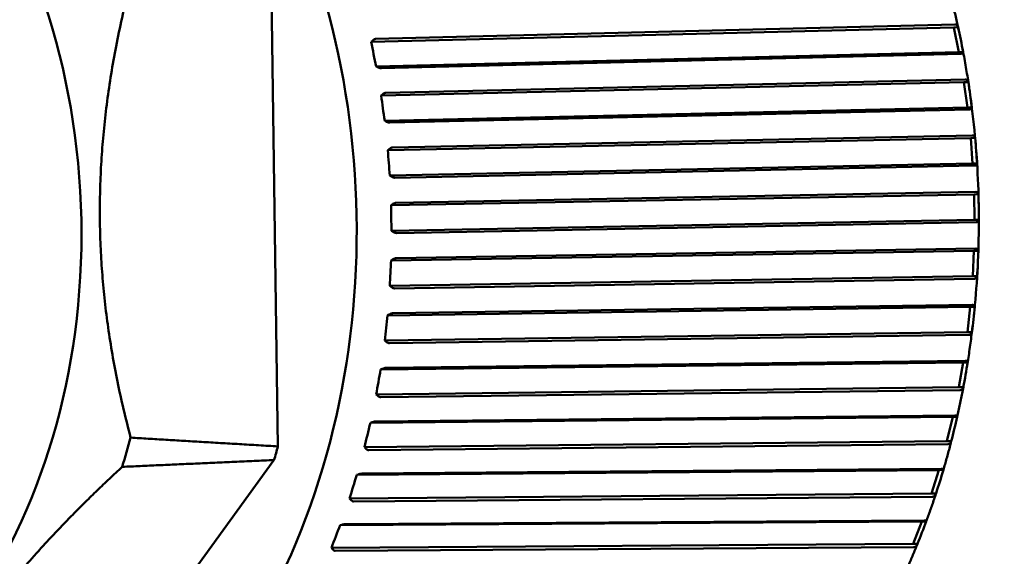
# Model space of a CAD drawing. Header units: millimetres. Extents: x 0 to 4878, y -120 to 1682.
# Tile 130 of 256: x 669 to 688, y 1048 to 1058. Entities that reach past the tile are written whole.
import ezdxf

# ---------------------------------------------------------------- set-up
doc = ezdxf.new("R2010")
doc.units = ezdxf.units.MM
doc.header["$LTSCALE"] = 2
doc.layers.add('Sichtbar (ISO)', color=7, linetype='Continuous', lineweight=50)

msp = doc.modelspace()

# ---------------------------------------------------------------- linework, layer by layer
at = {"layer": 'Sichtbar (ISO)'}
for p, q in [((673.5777, 1049.9429), (673.4496, 1058.8213)), ((675.4874, 1057.9204), (686.8236, 1058.2035)), ((675.4027, 1057.862), (686.8006, 1058.1464)), ((686.8006, 1058.1464), (686.8877, 1058.1481)), ((686.8992, 1057.6628), (686.8006, 1058.1464)), ((675.4262, 1057.8857), (675.4027, 1057.862)), ((675.5013, 1057.3783), (686.8992, 1057.6628)), ((686.9406, 1057.6294), (675.6044, 1057.3465)), ((686.8992, 1057.6628), (686.9863, 1057.6644)), ((675.5013, 1057.3783), (675.5324, 1057.365)), ((675.5985, 1056.8108), (687.0004, 1057.0716)), ((675.6866, 1056.8662), (687.0269, 1057.1257)), ((687.0004, 1057.0716), (687.0875, 1057.0732)), ((687.0689, 1056.5791), (687.0004, 1057.0716)), ((675.6234, 1056.8333), (675.5985, 1056.8108)), ((675.667, 1056.3184), (687.0689, 1056.5791)), ((687.1082, 1056.5411), (675.768, 1056.2818)), ((687.0689, 1056.5791), (687.1561, 1056.5808)), ((675.667, 1056.3184), (675.6973, 1056.3031)), ((675.729, 1055.7426), (687.1335, 1055.9793)), ((675.8204, 1055.7945), (687.1632, 1056.0301)), ((687.1335, 1055.9793), (687.2206, 1055.9809)), ((687.1715, 1055.4814), (687.1335, 1055.9793)), ((675.7553, 1055.7637), (675.729, 1055.7426)), ((675.767, 1055.2447), (687.1715, 1055.4814)), ((687.1715, 1055.4814), (687.2586, 1055.483)), ((687.2083, 1055.4391), (675.8655, 1055.2037)), ((675.767, 1055.2447), (675.7962, 1055.2276)), ((675.8877, 1054.7127), (687.2317, 1054.9241)), ((675.7933, 1054.6645), (687.1989, 1054.877)), ((687.1989, 1054.877), (687.286, 1054.8787)), ((687.2061, 1054.3771), (687.1989, 1054.877)), ((675.8208, 1054.6841), (675.7933, 1054.6645)), ((675.8005, 1054.1646), (687.2061, 1054.3771)), ((687.2402, 1054.3307), (675.8963, 1054.1194)), ((687.2061, 1054.3771), (687.2932, 1054.3787)), ((675.8005, 1054.1646), (675.8286, 1054.1458)), ((675.7909, 1053.584), (687.1961, 1053.7723)), ((675.8882, 1053.6281), (687.2317, 1053.8154)), ((687.1725, 1053.2737), (687.1961, 1053.7723)), ((687.1961, 1053.7723), (687.2833, 1053.7739)), ((675.8197, 1053.602), (675.7909, 1053.584)), ((675.7673, 1053.0855), (687.1725, 1053.2737)), ((687.2037, 1053.2236), (675.8602, 1053.0364)), ((687.1725, 1053.2737), (687.2596, 1053.2754)), ((675.7673, 1053.0855), (675.7942, 1053.0651)), ((675.722, 1052.5085), (687.1253, 1052.6727)), ((675.8218, 1052.5481), (687.1635, 1052.7115)), ((687.071, 1052.1789), (687.1253, 1052.6727)), ((687.1253, 1052.6727), (687.2124, 1052.6743)), ((675.7518, 1052.5246), (675.722, 1052.5085)), ((675.6677, 1052.0147), (687.071, 1052.1789)), ((675.6677, 1052.0147), (675.6933, 1051.9929)), ((687.099, 1052.1254), (675.7574, 1051.9622)), ((687.071, 1052.1789), (687.1581, 1052.1805)), ((675.5869, 1051.4452), (686.9869, 1051.5856)), ((675.6176, 1051.4595), (675.5869, 1051.4452)), ((675.689, 1051.4802), (687.0273, 1051.6199)), ((686.9022, 1051.1), (686.9869, 1051.5856)), ((686.9869, 1051.5856), (687.074, 1051.5873)), ((675.5023, 1050.9596), (686.9022, 1051.1)), ((686.9269, 1051.0435), (675.5886, 1050.9039)), ((686.9022, 1051.1), (686.9893, 1051.1016)), ((675.5023, 1050.9596), (675.5265, 1050.9365)), ((675.3866, 1050.4015), (686.7817, 1050.5186)), ((675.4907, 1050.4316), (686.8242, 1050.5481)), ((686.6674, 1050.0444), (686.7817, 1050.5186)), ((686.7817, 1050.5186), (686.8688, 1050.5203)), ((675.4181, 1050.4138), (675.3866, 1050.4015)), ((675.2723, 1049.9273), (686.6674, 1050.0444)), ((675.2723, 1049.9273), (675.295, 1049.9032)), ((686.6885, 1049.9853), (675.355, 1049.8689)), ((686.6674, 1050.0444), (686.7545, 1050.0461)), ((671.1399, 1046.4173), (673.5002, 1049.6742)), ((675.2282, 1049.4095), (686.5555, 1049.5035)), ((675.1224, 1049.3845), (686.5113, 1049.4789)), ((675.1547, 1049.3947), (675.1224, 1049.3845)), ((686.368, 1049.0195), (686.5113, 1049.4789)), ((686.5113, 1049.4789), (686.5984, 1049.4806)), ((674.9791, 1048.925), (686.368, 1049.0195)), ((674.9791, 1048.925), (675.0004, 1048.8999)), ((686.3854, 1048.9581), (675.0582, 1048.8642)), ((686.368, 1049.0195), (686.4551, 1049.0211)), ((674.7962, 1048.4011), (686.1775, 1048.4737)), ((674.829, 1048.4092), (674.7962, 1048.4011)), ((674.9034, 1048.4208), (686.2231, 1048.493)), ((686.0062, 1048.032), (686.1775, 1048.4737)), ((686.1775, 1048.4737), (686.2646, 1048.4753)), ((674.625, 1047.9595), (686.0062, 1048.032)), ((686.0197, 1047.9688), (674.7001, 1047.8967)), ((686.0062, 1048.032), (686.0933, 1048.0337)), ((674.625, 1047.9595), (674.6446, 1047.9336))]:
    msp.add_line(p, q, dxfattribs=at)
for centre, major_axis, ratio, start_param, end_param in [((665.7179, 1054.3015), (-0.2365, 12.59), 0.7464272, 2.651834, 6.7730216), ((686.8883, 1057.9053), (-0.187, 0.9147), 0.0531539, 4.4350329, 4.9700875), ((684.157, 1057.8374), (4.323, -12.0958), 0.6589777, 4.4791126, 4.5180402), ((687.0731, 1056.8261), (-0.13, 0.9314), 0.0532781, 4.438447, 4.9735015), ((684.3409, 1056.7638), (2.983, -12.494), 0.669949, 4.5500593, 4.588987), ((687.1909, 1055.7311), (-0.072, 0.9417), 0.0533437, 4.4417896, 4.9768441), ((684.4581, 1055.6744), (1.5784, -12.7478), 0.676433, 4.6235053, 4.6624329), ((687.2409, 1054.6278), (0.0136, -0.9456), 0.0533624, 1.3035049, 1.8385595), ((684.5078, 1054.5769), (0.1393, -12.8444), 0.6783852, 4.6982051, 4.7371327), ((687.2228, 1053.5237), (-0.0449, -0.943), 0.0533375, 1.3068156, 1.8418701), ((684.4898, 1053.4785), (-1.3003, -12.7792), 0.6757924, 4.7728086, 4.8117362), ((687.1366, 1052.4265), (-0.1031, -0.934), 0.0532645, 1.310166, 1.8452205), ((684.404, 1052.387), (-2.7069, -12.5567), 0.6686722, 4.8459738, 4.8849014), ((684.2512, 1051.3096), (-4.0504, -12.1898), 0.6570734, 4.9164784, 4.955406), ((686.983, 1051.3435), (-0.1606, -0.9185), 0.0531306, 1.313593, 1.8486476), ((686.763, 1050.2823), (-0.217, -0.897), 0.0529246, 1.3171862, 1.8521388), ((684.0323, 1050.2538), (-5.307, -11.6976), 0.6410751, 4.9833059, 5.0222336), ((662.2914, 1054.2371), (-0.2243, 11.9435), 0.7464272, 4.2944122, 4.3459617), ((665.0887, 1054.2896), (-0.2278, 12.1271), 0.7464272, 4.3079798, 4.3318174), ((683.7489, 1049.2269), (-6.4606, -11.1022), 0.6207866, 5.045694, 5.0846217), ((686.4781, 1049.2499), (-0.2719, -0.869), 0.0525847, 1.3208179, 1.8558725), ((683.4029, 1048.2357), (-7.5023, -10.4266), 0.5963466, 5.1031412, 5.1420688), ((686.1303, 1048.2536), (-0.325, -0.8352), 0.0520994, 1.3246802, 1.8597347)]:
    msp.add_ellipse(centre, major_axis=major_axis, ratio=ratio, start_param=start_param, end_param=end_param, dxfattribs=at)
msp.add_ellipse((661.5956, 1054.224), major_axis=(-0.2047, 10.8981), ratio=0.7464272, dxfattribs=at)
for points, knots in [([(682.0046, 1041.355), (683.0594, 1041.3748), (684.1097, 1041.6202), (686.0979, 1042.5367), (687.035, 1043.2096), (688.7043, 1044.9174), (689.4349, 1045.9548), (690.6132, 1048.2882), (691.0598, 1049.5848), (691.6231, 1052.3044), (691.7394, 1053.727), (691.6301, 1056.5544), (691.4044, 1057.9586), (690.6331, 1060.6071), (690.0876, 1061.8509), (688.7305, 1064.0513), (687.9193, 1065.0078), (686.1135, 1066.5327), (685.1199, 1067.1023), (683.2422, 1067.7312), (682.3732, 1067.8666), (681.5069, 1067.8504)], [1.5766256, 1.5766256, 1.5766256, 1.5766256, 1.8928605, 1.8928605, 2.2107647, 2.2107647, 2.5310824, 2.5310824, 2.8524572, 2.8524572, 3.1740496, 3.1740496, 3.4956553, 3.4956553, 3.8172364, 3.8172364, 4.1385175, 4.1385175, 4.4585104, 4.4585104, 4.7182183, 4.7182183, 4.7182183, 4.7182183]), ([(686.8981, 1058.1001), (686.889, 1058.1421), (686.8798, 1058.1841), (686.861, 1058.268), (686.8515, 1058.3099), (686.8321, 1058.3936), (686.8222, 1058.4354), (686.8022, 1058.5188), (686.7921, 1058.5604), (686.7715, 1058.6436), (686.761, 1058.6851), (686.7504, 1058.7266)], [3.404602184, 3.404602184, 3.404602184, 3.404602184, 3.414397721, 3.414397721, 3.424193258, 3.424193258, 3.433988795, 3.433988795, 3.443784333, 3.443784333, 3.45357987, 3.45357987, 3.45357987, 3.45357987]), ([(686.8877, 1058.1481), (686.8838, 1058.1646), (686.8757, 1058.1809), (686.8553, 1058.1985), (686.8406, 1058.2038), (686.8259, 1058.2035), (686.8251, 1058.2035), (686.8243, 1058.2035), (686.8236, 1058.2035)], [0.129222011, 0.129222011, 0.129222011, 0.129222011, 0.13675171, 0.13675171, 0.143393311, 0.143393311, 0.143393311, 0.143733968, 0.143733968, 0.143733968, 0.143733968]), ([(675.4874, 1057.9204), (675.4801, 1057.9202), (675.4708, 1057.9175), (675.4527, 1057.9085), (675.4409, 1057.8997), (675.4298, 1057.8893), (675.428, 1057.8875), (675.4262, 1057.8857)], [-0.0711820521, -0.0711820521, -0.0711820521, -0.0711820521, -0.0680336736, -0.0680336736, -0.0641085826, -0.0641085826, -0.0633683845, -0.0633683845, -0.0633683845, -0.0633683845]), ([(686.9406, 1057.6294), (686.9414, 1057.6294), (686.9422, 1057.6294), (686.9429, 1057.6294), (686.9576, 1057.6297), (686.9706, 1057.6333), (686.985, 1057.6445), (686.9878, 1057.6544), (686.9863, 1057.6644)], [0.143052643, 0.143052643, 0.143052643, 0.143052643, 0.143393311, 0.143393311, 0.143393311, 0.150034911, 0.150034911, 0.157564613, 0.157564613, 0.157564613, 0.157564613]), ([(687.1129, 1056.9023), (687.1048, 1056.9588), (687.0965, 1057.0151), (687.0792, 1057.1278), (687.0702, 1057.184), (687.0519, 1057.2963), (687.0424, 1057.3524), (687.023, 1057.4645), (687.013, 1057.5204), (686.9925, 1057.6321), (686.9819, 1057.6879), (686.9711, 1057.7436)], [3.312658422, 3.312658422, 3.312658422, 3.312658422, 3.325532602, 3.325532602, 3.338406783, 3.338406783, 3.351280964, 3.351280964, 3.364155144, 3.364155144, 3.377029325, 3.377029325, 3.377029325, 3.377029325]), ([(675.5324, 1057.365), (675.5348, 1057.3639), (675.5371, 1057.363), (675.5515, 1057.3571), (675.5661, 1057.3523), (675.587, 1057.3476), (675.5971, 1057.3464), (675.6044, 1057.3465)], [-0.0079867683, -0.0079867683, -0.0079867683, -0.0079867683, -0.0072465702, -0.0072465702, -0.0033214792, -0.0033214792, -0.0001731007, -0.0001731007, -0.0001731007, -0.0001731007]), ([(687.0875, 1057.0732), (687.0847, 1057.0889), (687.0775, 1057.1043), (687.0583, 1057.121), (687.0439, 1057.126), (687.0292, 1057.1257), (687.0284, 1057.1257), (687.0276, 1057.1257), (687.0269, 1057.1257)], [0.129222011, 0.129222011, 0.129222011, 0.129222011, 0.13675171, 0.13675171, 0.143393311, 0.143393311, 0.143393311, 0.143733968, 0.143733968, 0.143733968, 0.143733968]), ([(675.6866, 1056.8662), (675.6794, 1056.866), (675.6699, 1056.8635), (675.6513, 1056.8549), (675.639, 1056.8466), (675.6272, 1056.8367), (675.6254, 1056.8351), (675.6234, 1056.8333)], [-0.0711820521, -0.0711820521, -0.0711820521, -0.0711820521, -0.0680336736, -0.0680336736, -0.0641085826, -0.0641085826, -0.0633683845, -0.0633683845, -0.0633683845, -0.0633683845]), ([(687.1952, 1052.5033), (687.2251, 1052.7859), (687.2481, 1053.0699), (687.2806, 1053.6395), (687.29, 1053.925), (687.2951, 1054.4965), (687.2908, 1054.7825), (687.2685, 1055.3537), (687.2505, 1055.6389), (687.201, 1056.2075), (687.1694, 1056.4908), (687.1311, 1056.7726)], [2.98199204, 2.98199204, 2.98199204, 2.98199204, 3.04615486, 3.04615486, 3.11031768, 3.11031768, 3.17448051, 3.17448051, 3.23864333, 3.23864333, 3.30280615, 3.30280615, 3.30280615, 3.30280615]), ([(687.1082, 1056.5412), (687.109, 1056.5412), (687.1098, 1056.5412), (687.1105, 1056.5412), (687.1253, 1056.5415), (687.1384, 1056.5455), (687.1536, 1056.5581), (687.157, 1056.5694), (687.1561, 1056.5808)], [0.143052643, 0.143052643, 0.143052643, 0.143052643, 0.143393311, 0.143393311, 0.143393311, 0.150034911, 0.150034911, 0.157564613, 0.157564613, 0.157564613, 0.157564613]), ([(675.6973, 1056.3031), (675.6996, 1056.3019), (675.7018, 1056.3008), (675.7159, 1056.2941), (675.7301, 1056.2886), (675.7507, 1056.2832), (675.7607, 1056.2817), (675.768, 1056.2818)], [-0.0079867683, -0.0079867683, -0.0079867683, -0.0079867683, -0.0072465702, -0.0072465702, -0.0033214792, -0.0033214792, -0.0001731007, -0.0001731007, -0.0001731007, -0.0001731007]), ([(687.2206, 1055.9809), (687.2187, 1055.9956), (687.2125, 1056.0101), (687.1943, 1056.0257), (687.1802, 1056.0304), (687.1655, 1056.0301), (687.1648, 1056.0301), (687.164, 1056.0301), (687.1632, 1056.0301)], [0.129222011, 0.129222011, 0.129222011, 0.129222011, 0.13675171, 0.13675171, 0.143393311, 0.143393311, 0.143393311, 0.143733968, 0.143733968, 0.143733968, 0.143733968]), ([(675.8204, 1055.7945), (675.8131, 1055.7943), (675.8036, 1055.792), (675.7844, 1055.7839), (675.7716, 1055.7761), (675.7593, 1055.7669), (675.7573, 1055.7653), (675.7553, 1055.7637)], [-0.0711820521, -0.0711820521, -0.0711820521, -0.0711820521, -0.0680336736, -0.0680336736, -0.0641085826, -0.0641085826, -0.0633683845, -0.0633683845, -0.0633683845, -0.0633683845]), ([(687.2083, 1055.4391), (687.2091, 1055.4391), (687.2099, 1055.4391), (687.2106, 1055.4391), (687.2254, 1055.4394), (687.2387, 1055.4439), (687.2547, 1055.4579), (687.2588, 1055.4704), (687.2586, 1055.483)], [0.143052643, 0.143052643, 0.143052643, 0.143052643, 0.143393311, 0.143393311, 0.143393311, 0.150034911, 0.150034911, 0.157564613, 0.157564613, 0.157564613, 0.157564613]), ([(675.7962, 1055.2276), (675.7984, 1055.2263), (675.8006, 1055.225), (675.8142, 1055.2176), (675.8281, 1055.2114), (675.8483, 1055.2052), (675.8582, 1055.2036), (675.8655, 1055.2037)], [-0.0079867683, -0.0079867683, -0.0079867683, -0.0079867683, -0.0072465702, -0.0072465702, -0.0033214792, -0.0033214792, -0.0001731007, -0.0001731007, -0.0001731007, -0.0001731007]), ([(687.286, 1054.8787), (687.285, 1054.8923), (687.2797, 1054.9057), (687.2625, 1054.9202), (687.2487, 1054.9245), (687.234, 1054.9242), (687.2332, 1054.9242), (687.2324, 1054.9241), (687.2317, 1054.9241)], [0.129222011, 0.129222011, 0.129222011, 0.129222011, 0.13675171, 0.13675171, 0.143393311, 0.143393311, 0.143393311, 0.143733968, 0.143733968, 0.143733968, 0.143733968]), ([(675.8877, 1054.7127), (675.8805, 1054.7125), (675.8708, 1054.7103), (675.8512, 1054.7029), (675.8379, 1054.6956), (675.825, 1054.6871), (675.8229, 1054.6856), (675.8208, 1054.6841)], [-0.0711820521, -0.0711820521, -0.0711820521, -0.0711820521, -0.0680336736, -0.0680336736, -0.0641085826, -0.0641085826, -0.0633683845, -0.0633683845, -0.0633683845, -0.0633683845]), ([(687.2402, 1054.3307), (687.241, 1054.3307), (687.2418, 1054.3307), (687.2425, 1054.3307), (687.2573, 1054.331), (687.2709, 1054.3359), (687.2877, 1054.3512), (687.2926, 1054.3649), (687.2932, 1054.3787)], [0.143052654, 0.143052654, 0.143052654, 0.143052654, 0.143393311, 0.143393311, 0.143393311, 0.150034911, 0.150034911, 0.157564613, 0.157564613, 0.157564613, 0.157564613]), ([(675.8286, 1054.1458), (675.8308, 1054.1444), (675.8329, 1054.143), (675.846, 1054.1348), (675.8595, 1054.128), (675.8793, 1054.1212), (675.889, 1054.1193), (675.8963, 1054.1194)], [-0.0079867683, -0.0079867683, -0.0079867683, -0.0079867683, -0.0072465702, -0.0072465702, -0.0033214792, -0.0033214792, -0.0001731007, -0.0001731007, -0.0001731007, -0.0001731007]), ([(687.2833, 1053.7739), (687.2831, 1053.7864), (687.2786, 1053.7986), (687.2623, 1053.8118), (687.2488, 1053.8157), (687.2341, 1053.8155), (687.2333, 1053.8154), (687.2325, 1053.8154), (687.2318, 1053.8154)], [0.129222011, 0.129222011, 0.129222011, 0.129222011, 0.13675171, 0.13675171, 0.143393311, 0.143393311, 0.143393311, 0.143733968, 0.143733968, 0.143733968, 0.143733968]), ([(675.8882, 1053.6281), (675.881, 1053.6279), (675.8711, 1053.6259), (675.8511, 1053.6191), (675.8374, 1053.6125), (675.824, 1053.6046), (675.8219, 1053.6033), (675.8197, 1053.602)], [-0.0711820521, -0.0711820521, -0.0711820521, -0.0711820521, -0.0680336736, -0.0680336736, -0.0641085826, -0.0641085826, -0.0633683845, -0.0633683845, -0.0633683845, -0.0633683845]), ([(687.2037, 1053.2236), (687.2045, 1053.2236), (687.2053, 1053.2236), (687.206, 1053.2237), (687.2207, 1053.2239), (687.2347, 1053.2292), (687.2524, 1053.2457), (687.2582, 1053.2605), (687.2596, 1053.2754)], [0.143052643, 0.143052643, 0.143052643, 0.143052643, 0.143393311, 0.143393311, 0.143393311, 0.150034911, 0.150034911, 0.157564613, 0.157564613, 0.157564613, 0.157564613]), ([(675.7942, 1053.0651), (675.7963, 1053.0636), (675.7983, 1053.0621), (675.8109, 1053.0532), (675.8239, 1053.0458), (675.8433, 1053.0384), (675.8529, 1053.0364), (675.8602, 1053.0364)], [-0.0079867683, -0.0079867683, -0.0079867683, -0.0079867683, -0.0072465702, -0.0072465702, -0.0033214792, -0.0033214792, -0.0001731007, -0.0001731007, -0.0001731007, -0.0001731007]), ([(687.2124, 1052.6743), (687.213, 1052.6855), (687.2093, 1052.6965), (687.1938, 1052.7083), (687.1805, 1052.7118), (687.1658, 1052.7115), (687.165, 1052.7115), (687.1643, 1052.7115), (687.1635, 1052.7115)], [0.129222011, 0.129222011, 0.129222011, 0.129222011, 0.13675171, 0.13675171, 0.143393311, 0.143393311, 0.143393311, 0.143733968, 0.143733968, 0.143733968, 0.143733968]), ([(675.8218, 1052.5481), (675.8146, 1052.548), (675.8046, 1052.5462), (675.7842, 1052.5401), (675.7701, 1052.5341), (675.7563, 1052.527), (675.754, 1052.5259), (675.7518, 1052.5246)], [-0.0711820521, -0.0711820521, -0.0711820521, -0.0711820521, -0.0680336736, -0.0680336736, -0.0641085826, -0.0641085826, -0.0633683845, -0.0633683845, -0.0633683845, -0.0633683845]), ([(687.0631, 1051.5202), (687.0719, 1051.5738), (687.0804, 1051.6275), (687.097, 1051.7349), (687.105, 1051.7887), (687.1205, 1051.8965), (687.1281, 1051.9504), (687.1426, 1052.0584), (687.1496, 1052.1125), (687.1632, 1052.2207), (687.1697, 1052.2749), (687.176, 1052.3291)], [2.907107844, 2.907107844, 2.907107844, 2.907107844, 2.919445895, 2.919445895, 2.931783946, 2.931783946, 2.944121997, 2.944121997, 2.956460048, 2.956460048, 2.968798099, 2.968798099, 2.968798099, 2.968798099]), ([(687.099, 1052.1254), (687.0998, 1052.1254), (687.1006, 1052.1254), (687.1013, 1052.1254), (687.1161, 1052.1257), (687.1303, 1052.1312), (687.1491, 1052.1488), (687.1557, 1052.1646), (687.1581, 1052.1805)], [0.143052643, 0.143052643, 0.143052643, 0.143052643, 0.143393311, 0.143393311, 0.143393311, 0.150034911, 0.150034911, 0.157564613, 0.157564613, 0.157564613, 0.157564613]), ([(675.6933, 1051.9929), (675.6953, 1051.9913), (675.6972, 1051.9897), (675.7092, 1051.9802), (675.7218, 1051.9722), (675.7406, 1051.9643), (675.7501, 1051.9621), (675.7574, 1051.9622)], [-0.0079867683, -0.0079867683, -0.0079867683, -0.0079867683, -0.0072465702, -0.0072465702, -0.0033214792, -0.0033214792, -0.0001731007, -0.0001731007, -0.0001731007, -0.0001731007]), ([(675.689, 1051.4802), (675.6818, 1051.4801), (675.6717, 1051.4785), (675.651, 1051.4731), (675.6365, 1051.4678), (675.6223, 1051.4616), (675.62, 1051.4606), (675.6176, 1051.4595)], [-0.0711820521, -0.0711820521, -0.0711820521, -0.0711820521, -0.0680336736, -0.0680336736, -0.0641085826, -0.0641085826, -0.0633683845, -0.0633683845, -0.0633683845, -0.0633683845]), ([(687.074, 1051.5873), (687.0753, 1051.5971), (687.0722, 1051.6068), (687.0574, 1051.6172), (687.0444, 1051.6202), (687.0296, 1051.62), (687.0289, 1051.6199), (687.0281, 1051.6199), (687.0273, 1051.6199)], [0.129222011, 0.129222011, 0.129222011, 0.129222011, 0.13675171, 0.13675171, 0.143393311, 0.143393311, 0.143393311, 0.143733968, 0.143733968, 0.143733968, 0.143733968]), ([(686.8689, 1050.5205), (686.8781, 1050.5612), (686.8871, 1050.602), (686.9049, 1050.6838), (686.9137, 1050.7247), (686.9309, 1050.8066), (686.9394, 1050.8477), (686.956, 1050.9299), (686.9642, 1050.971), (686.9802, 1051.0534), (686.9881, 1051.0947), (686.9958, 1051.136)], [2.829622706, 2.829622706, 2.829622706, 2.829622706, 2.839201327, 2.839201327, 2.848779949, 2.848779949, 2.858358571, 2.858358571, 2.867937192, 2.867937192, 2.877515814, 2.877515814, 2.877515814, 2.877515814]), ([(686.9269, 1051.0435), (686.9277, 1051.0435), (686.9284, 1051.0435), (686.9292, 1051.0435), (686.9439, 1051.0438), (686.9585, 1051.0496), (686.9783, 1051.0682), (686.986, 1051.0848), (686.9893, 1051.1016)], [0.143052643, 0.143052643, 0.143052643, 0.143052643, 0.143393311, 0.143393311, 0.143393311, 0.150034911, 0.150034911, 0.157564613, 0.157564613, 0.157564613, 0.157564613]), ([(675.5265, 1050.9365), (675.5284, 1050.9348), (675.5302, 1050.9331), (675.5416, 1050.9231), (675.5537, 1050.9146), (675.572, 1050.9062), (675.5813, 1050.9039), (675.5886, 1050.9039)], [-0.0079867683, -0.0079867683, -0.0079867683, -0.0079867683, -0.0072465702, -0.0072465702, -0.0033214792, -0.0033214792, -0.0001731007, -0.0001731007, -0.0001731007, -0.0001731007]), ([(686.8688, 1050.5203), (686.8707, 1050.5287), (686.8682, 1050.537), (686.8541, 1050.5459), (686.8412, 1050.5484), (686.8265, 1050.5482), (686.8257, 1050.5482), (686.825, 1050.5481), (686.8242, 1050.5481)], [0.129222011, 0.129222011, 0.129222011, 0.129222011, 0.13675171, 0.13675171, 0.143393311, 0.143393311, 0.143393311, 0.143733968, 0.143733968, 0.143733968, 0.143733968]), ([(675.4907, 1050.4316), (675.4834, 1050.4315), (675.4733, 1050.4302), (675.4523, 1050.4255), (675.4375, 1050.421), (675.4229, 1050.4156), (675.4205, 1050.4147), (675.4181, 1050.4138)], [-0.0711820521, -0.0711820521, -0.0711820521, -0.0711820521, -0.0680336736, -0.0680336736, -0.0641085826, -0.0641085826, -0.0633683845, -0.0633683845, -0.0633683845, -0.0633683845]), ([(675.295, 1049.9032), (675.2967, 1049.9014), (675.2985, 1049.8996), (675.3092, 1049.889), (675.3208, 1049.8802), (675.3386, 1049.8714), (675.3477, 1049.8689), (675.355, 1049.8689)], [-0.0079867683, -0.0079867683, -0.0079867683, -0.0079867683, -0.0072465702, -0.0072465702, -0.0033214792, -0.0033214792, -0.0001731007, -0.0001731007, -0.0001731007, -0.0001731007]), ([(686.5988, 1049.4817), (686.6098, 1049.5189), (686.6206, 1049.5562), (686.6421, 1049.6309), (686.6527, 1049.6683), (686.6737, 1049.7432), (686.684, 1049.7807), (686.7045, 1049.8559), (686.7146, 1049.8936), (686.7346, 1049.969), (686.7444, 1050.0068), (686.7541, 1050.0446)], [2.747089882, 2.747089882, 2.747089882, 2.747089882, 2.756094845, 2.756094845, 2.765099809, 2.765099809, 2.774104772, 2.774104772, 2.783109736, 2.783109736, 2.792114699, 2.792114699, 2.792114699, 2.792114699]), ([(686.6885, 1049.9853), (686.6892, 1049.9853), (686.69, 1049.9853), (686.6908, 1049.9853), (686.7055, 1049.9856), (686.7204, 1049.9917), (686.7414, 1050.0111), (686.7501, 1050.0285), (686.7545, 1050.0461)], [0.143052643, 0.143052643, 0.143052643, 0.143052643, 0.143393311, 0.143393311, 0.143393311, 0.150034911, 0.150034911, 0.157564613, 0.157564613, 0.157564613, 0.157564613]), ([(686.5984, 1049.4806), (686.6008, 1049.4876), (686.5988, 1049.4944), (686.5852, 1049.5017), (686.5725, 1049.5038), (686.5578, 1049.5035), (686.557, 1049.5035), (686.5563, 1049.5035), (686.5555, 1049.5034)], [0.129222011, 0.129222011, 0.129222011, 0.129222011, 0.13675171, 0.13675171, 0.143393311, 0.143393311, 0.143393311, 0.143733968, 0.143733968, 0.143733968, 0.143733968]), ([(675.2282, 1049.4095), (675.221, 1049.4094), (675.2108, 1049.4083), (675.1895, 1049.4044), (675.1745, 1049.4007), (675.1596, 1049.3962), (675.1571, 1049.3955), (675.1547, 1049.3947)], [-0.0711820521, -0.0711820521, -0.0711820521, -0.0711820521, -0.0680336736, -0.0680336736, -0.0641085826, -0.0641085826, -0.0633683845, -0.0633683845, -0.0633683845, -0.0633683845]), ([(686.2654, 1048.4771), (686.2786, 1048.5127), (686.2916, 1048.5484), (686.3174, 1048.6199), (686.3302, 1048.6557), (686.3556, 1048.7275), (686.3682, 1048.7635), (686.393, 1048.8356), (686.4054, 1048.8717), (686.4297, 1048.9442), (686.4418, 1048.9804), (686.4538, 1049.0168)], [2.664588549, 2.664588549, 2.664588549, 2.664588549, 2.673527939, 2.673527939, 2.682467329, 2.682467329, 2.691406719, 2.691406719, 2.700346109, 2.700346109, 2.709285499, 2.709285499, 2.709285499, 2.709285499]), ([(686.3854, 1048.9581), (686.3862, 1048.9581), (686.3869, 1048.9581), (686.3877, 1048.9581), (686.4024, 1048.9584), (686.4177, 1048.9647), (686.4399, 1048.9848), (686.4496, 1049.0029), (686.4551, 1049.0211)], [0.143052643, 0.143052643, 0.143052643, 0.143052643, 0.143393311, 0.143393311, 0.143393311, 0.150034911, 0.150034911, 0.157564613, 0.157564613, 0.157564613, 0.157564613]), ([(675.0004, 1048.8999), (675.002, 1048.898), (675.0036, 1048.8962), (675.0137, 1048.8852), (675.0247, 1048.8761), (675.0419, 1048.8668), (675.0509, 1048.8642), (675.0582, 1048.8642)], [-0.0079867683, -0.0079867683, -0.0079867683, -0.0079867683, -0.0072465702, -0.0072465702, -0.0033214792, -0.0033214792, -0.0001731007, -0.0001731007, -0.0001731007, -0.0001731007]), ([(674.9034, 1048.4208), (674.8961, 1048.4208), (674.8859, 1048.4199), (674.8644, 1048.4168), (674.8492, 1048.4139), (674.834, 1048.4104), (674.8315, 1048.4098), (674.829, 1048.4092)], [-0.0711820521, -0.0711820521, -0.0711820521, -0.0711820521, -0.0680336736, -0.0680336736, -0.0641085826, -0.0641085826, -0.0633683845, -0.0633683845, -0.0633683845, -0.0633683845]), ([(686.2646, 1048.4753), (686.2674, 1048.4808), (686.2658, 1048.4861), (686.2526, 1048.4918), (686.2401, 1048.4933), (686.2254, 1048.4931), (686.2246, 1048.4931), (686.2238, 1048.493), (686.2231, 1048.493)], [0.129222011, 0.129222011, 0.129222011, 0.129222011, 0.13675171, 0.13675171, 0.143393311, 0.143393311, 0.143393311, 0.143733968, 0.143733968, 0.143733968, 0.143733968]), ([(685.8709, 1047.5134), (685.8861, 1047.5471), (685.9012, 1047.5809), (685.9311, 1047.6487), (685.946, 1047.6827), (685.9755, 1047.7508), (685.9901, 1047.785), (686.0191, 1047.8535), (686.0335, 1047.8878), (686.0621, 1047.9567), (686.0763, 1047.9912), (686.0903, 1048.0257)], [2.582117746, 2.582117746, 2.582117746, 2.582117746, 2.590979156, 2.590979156, 2.599840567, 2.599840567, 2.608701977, 2.608701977, 2.617563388, 2.617563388, 2.626424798, 2.626424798, 2.626424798, 2.626424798]), ([(686.0198, 1047.9688), (686.0205, 1047.9688), (686.0213, 1047.9688), (686.0221, 1047.9689), (686.0368, 1047.9691), (686.0525, 1047.9756), (686.0758, 1047.9963), (686.0867, 1048.0149), (686.0933, 1048.0337)], [0.143052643, 0.143052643, 0.143052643, 0.143052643, 0.143393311, 0.143393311, 0.143393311, 0.150034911, 0.150034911, 0.157564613, 0.157564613, 0.157564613, 0.157564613]), ([(674.6446, 1047.9336), (674.6461, 1047.9316), (674.6476, 1047.9297), (674.657, 1047.9185), (674.6674, 1047.909), (674.684, 1047.8995), (674.6929, 1047.8968), (674.7001, 1047.8967)], [-0.0079867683, -0.0079867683, -0.0079867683, -0.0079867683, -0.0072465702, -0.0072465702, -0.0033214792, -0.0033214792, -0.0001731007, -0.0001731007, -0.0001731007, -0.0001731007])]:
    msp.add_open_spline(points, degree=3, knots=knots, dxfattribs=at)
for points, weights in [([(670.6949, 1050.1143), (669.59, 1054.3093), (670.5733, 1058.543)], [1.23096562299, 1.32029098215, 1.23096562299]), ([(670.6949, 1050.1143), (672.0989, 1050.0291), (673.5777, 1049.9429)], [1.00015667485, 1.0002702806, 1.00009573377]), ([(667.712, 1046.4471), (668.7937, 1047.939), (670.5299, 1049.5421)], [1.27927488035, 1.27927491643, 1.2314661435]), ([(673.5002, 1049.6742), (671.9792, 1049.6076), (670.5299, 1049.5421)], [1.00009122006, 1.00025748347, 1.00015187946])]:
    msp.add_rational_spline(points, weights, degree=2, dxfattribs=at)

doc.saveas('drawing.dxf')
